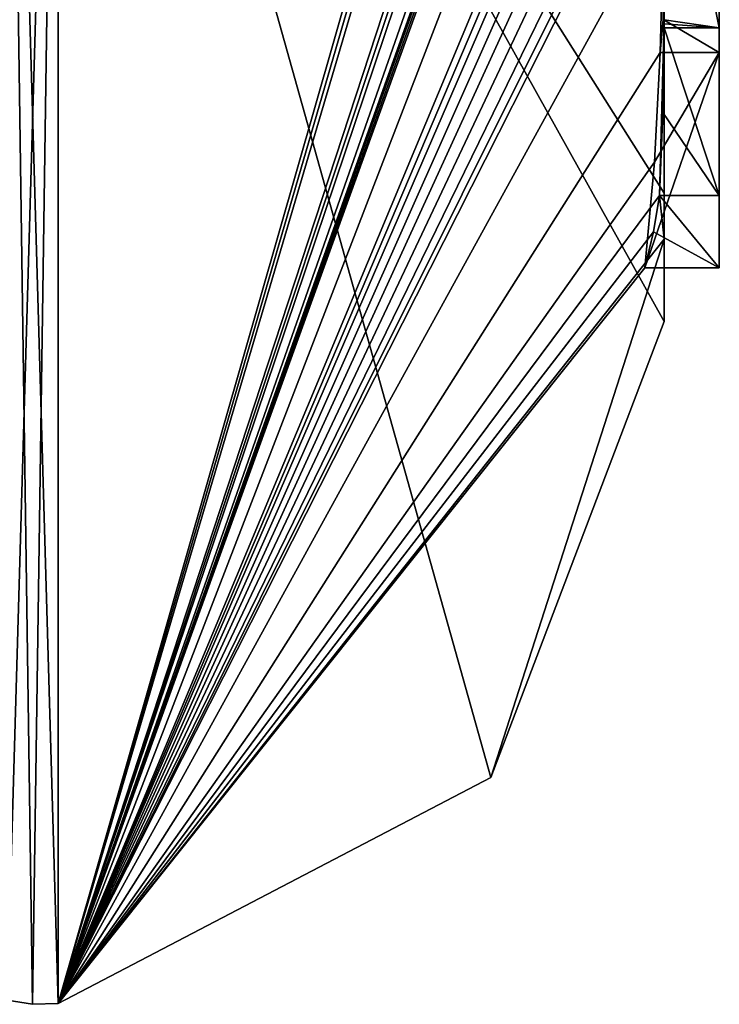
# Model space of a CAD drawing. Extents: x -23 to 700, y -1999 to -1.
# Tile 213 of 224: x 692.06 to 694.6, y -49.98 to -46.4. Entities that reach past the tile are written whole.
import ezdxf

# ---------------------------------------------------------------- set-up
doc = ezdxf.new("R2010")
doc.units = 0
doc.header["$LTSCALE"] = 5.485125
for name, color, linetype in [('1592', 7, 'CONTINUOUS'), ('1597', 7, 'CONTINUOUS'), ('1598', 7, 'CONTINUOUS'), ('1605', 7, 'CONTINUOUS'), ('1606', 7, 'CONTINUOUS'), ('1628', 7, 'CONTINUOUS'), ('1641', 7, 'CONTINUOUS'), ('1642', 7, 'CONTINUOUS'), ('1756', 7, 'CONTINUOUS'), ('1764', 7, 'CONTINUOUS'), ('1765', 7, 'CONTINUOUS')]:
    doc.layers.add(name, color=color, linetype=linetype)

msp = doc.modelspace()

# ---------------------------------------------------------------- linework, layer by layer
at = {"layer": '1592', "linetype": 'CONTINUOUS'}
for points in [[(694.4, -45.4289, 5.8867), (694.4, -46.4027, 6.449), (694.4, -46.0083, 4.8832), (694.4, -45.4289, 5.8867)], [(694.4, -47.0336, -4.2391), (694.4, -45.7984, -7.9665), (694.4, -46.4027, 6.449), (694.4, -47.0336, -4.2391)], [(694.4, -46.4027, 6.449), (694.4, -45.7984, -7.9665), (694.4, -46.1, -0.0124), (694.4, -46.4027, 6.449)], [(694.4, -46.0083, 4.8832), (694.4, -46.4027, 6.449), (694.4, -46.0213, 1.6862), (694.4, -46.0083, 4.8832)], [(694.4, -46.0213, 1.6862), (694.4, -46.4027, 6.449), (694.4, -46.1, -0.0124), (694.4, -46.0213, 1.6862)], [(694.4, -47.2014, 3.4001), (694.4, -47.0336, -4.2391), (694.4, -46.4027, 6.449), (694.4, -47.2014, 3.4001)], [(694.4, -47.5), (694.4, -47.0336, -4.2391), (694.4, -47.2014, 3.4001), (694.4, -47.5)]]:
    msp.add_3dface(points, dxfattribs=at)
at = {"layer": '1597', "linetype": 'CONTINUOUS'}
for points in [[(694.3429, -42.5961, 13.7189), (694.3341, -42.5125, 13.8636), (692.1949, -49.9825), (694.3429, -42.5961, 13.7189)], [(692.1949, -49.9825), (694.3341, -42.5125, 13.8636), (692.1949, -43.544, 15.544), (692.1949, -49.9825)], [(694.3508, -42.6805, 13.5727), (694.3429, -42.5961, 13.7189), (692.1949, -49.9825), (694.3508, -42.6805, 13.5727)], [(694.3867, -43.2981, 12.5029), (694.3508, -42.6805, 13.5727), (692.1949, -49.9825), (694.3867, -43.2981, 12.5029)], [(694.3893, -43.3819, 12.3577), (694.3867, -43.2981, 12.5029), (692.1949, -49.9825), (694.3893, -43.3819, 12.3577)], [(694.3915, -43.4661, 12.212), (694.3893, -43.3819, 12.3577), (692.1949, -49.9825), (694.3915, -43.4661, 12.212)], [(694.3958, -43.6968, 11.8124), (694.3915, -43.4661, 12.212), (692.1949, -49.9825), (694.3958, -43.6968, 11.8124)], [(694.3969, -43.787, 11.656), (694.3958, -43.6968, 11.8124), (692.1949, -49.9825), (694.3969, -43.787, 11.656)], [(694.3978, -43.8775, 11.4994), (694.3969, -43.787, 11.656), (692.1949, -49.9825), (694.3978, -43.8775, 11.4994)], [(694.4, -44.2671, 10.7532), (694.4, -43.8058, 11.4205), (692.1949, -49.9825), (694.4, -44.2671, 10.7532)], [(694.4, -43.8058, 11.4205), (694.3995, -43.8416, 11.46), (692.1949, -49.9825), (694.4, -43.8058, 11.4205)], [(694.3995, -43.8416, 11.46), (694.3978, -43.8775, 11.4994), (692.1949, -49.9825), (694.3995, -43.8416, 11.46)], [(694.4, -44.7017, 10.0683), (694.4, -44.2671, 10.7532), (692.1949, -49.9825), (694.4, -44.7017, 10.0683)], [(694.4, -44.7949, 9.9103), (694.4, -44.7017, 10.0683), (692.1949, -49.9825), (694.4, -44.7949, 9.9103)], [(694.4, -44.8863, 9.752), (694.4, -44.7949, 9.9103), (692.1949, -49.9825), (694.4, -44.8863, 9.752)], [(694.4, -45.024, 9.5097), (694.4, -44.8863, 9.752), (692.1949, -49.9825), (694.4, -45.024, 9.5097)], [(694.4, -45.1649, 9.2696), (694.4, -45.024, 9.5097), (692.1949, -49.9825), (694.4, -45.1649, 9.2696)], [(694.3999, -45.3164, 9.0071), (694.4, -45.1649, 9.2696), (692.1949, -49.9825), (694.3999, -45.3164, 9.0071)], [(694.3998, -45.4678, 8.7448), (694.3999, -45.3164, 9.0071), (692.1949, -49.9825), (694.3998, -45.4678, 8.7448)], [(694.3998, -45.5639, 8.5462), (694.3998, -45.4678, 8.7448), (692.1949, -49.9825), (694.3998, -45.5639, 8.5462)], [(694.4, -45.6238, 8.3457), (694.3998, -45.5639, 8.5462), (692.1949, -49.9825), (694.4, -45.6238, 8.3457)], [(694.4, -45.9704, 7.5706), (694.4, -45.6238, 8.3457), (692.1949, -49.9825), (694.4, -45.9704, 7.5706)], [(694.3852, -46.5214, 6.9201), (694.4, -45.9704, 7.5706), (692.1949, -49.9825), (694.3852, -46.5214, 6.9201)], [(694.3963, -46.4022, 6.8513), (694.4, -45.9704, 7.5706), (694.3852, -46.5214, 6.9201), (694.3963, -46.4022, 6.8513)], [(694.4, -47.2014, 3.4001), (694.4, -46.4027, 6.449), (694.3825, -47.0415, 5.411), (694.4, -47.2014, 3.4001)], [(694.3825, -47.0415, 5.411), (694.4, -46.4027, 6.449), (694.3951, -46.7404, 5.9326), (694.3825, -47.0415, 5.411)], [(694.3951, -46.7404, 5.9326), (694.4, -46.4027, 6.449), (694.3999, -46.4176, 6.4575), (694.3951, -46.7404, 5.9326)], [(694.3998, -46.4324, 6.4661), (694.3951, -46.7404, 5.9326), (694.3999, -46.4176, 6.4575), (694.3998, -46.4324, 6.4661)], [(694.3645, -46.9212, 6.2275), (694.3852, -46.5214, 6.9201), (692.1949, -49.9825), (694.3645, -46.9212, 6.2275)], [(694.3293, -47.3048, 5.563), (694.3645, -46.9212, 6.2275), (692.1949, -49.9825), (694.3293, -47.3048, 5.563)], [(694.4, -47.2014, 3.4001), (694.3825, -47.0415, 5.411), (692.1949, -49.9825), (694.4, -47.2014, 3.4001)], [(694.3825, -47.0415, 5.411), (694.3603, -47.174, 5.4875), (692.1949, -49.9825), (694.3825, -47.0415, 5.411)], [(694.3603, -47.174, 5.4875), (694.3293, -47.3048, 5.563), (692.1949, -49.9825), (694.3603, -47.174, 5.4875)], [(693.7691, -49.1602), (694.4, -47.2014, 3.4001), (692.1949, -49.9825), (693.7691, -49.1602)], [(694.4, -47.5), (694.4, -47.2014, 3.4001), (693.7691, -49.1602), (694.4, -47.5)]]:
    msp.add_3dface(points, dxfattribs=at)
at = {"layer": '1598', "linetype": 'CONTINUOUS'}
for points in [[(694.4, -47.0336, -4.2391), (694.4, -47.5), (692.1949, -43.544, -15.544), (694.4, -47.0336, -4.2391)], [(694.4, -47.0336, -4.2391), (692.1949, -43.544, -15.544), (694.3979, -45.8875, -8.0179), (694.4, -47.0336, -4.2391)], [(694.4, -47.5), (693.7691, -49.1602), (692.1949, -43.544, -15.544), (694.4, -47.5)], [(693.7691, -49.1602), (692.1949, -49.9825), (692.1949, -43.544, -15.544), (693.7691, -49.1602)], [(694.4, -45.7984, -7.9665), (694.4, -47.0336, -4.2391), (694.3979, -45.8875, -8.0179), (694.4, -45.7984, -7.9665)]]:
    msp.add_3dface(points, dxfattribs=at)
at = {"layer": '1605', "linetype": 'CONTINUOUS'}
for points in [[(692.0094, -49.9698, 0), (692.1949, -43.544, 15.544), (692.0094, -43.535, 15.535), (692.0094, -49.9698, 0)], [(692.1949, -43.544, 15.544), (692.0094, -49.9698, 0), (692.1016, -49.9849, 0), (692.1949, -43.544, 15.544)], [(692.1949, -49.9825), (692.1949, -43.544, 15.544), (692.1016, -49.9849, 0), (692.1949, -49.9825)]]:
    msp.add_3dface(points, dxfattribs=at)
at = {"layer": '1606', "linetype": 'CONTINUOUS'}
for points in [[(692.1949, -43.544, -15.544), (692.1949, -49.9825), (692.0094, -43.535, -15.535), (692.1949, -43.544, -15.544)], [(692.0094, -43.535, -15.535), (692.1949, -49.9825), (692.1016, -49.9849, 0), (692.0094, -43.535, -15.535)], [(692.0094, -49.9698, 0), (692.0094, -43.535, -15.535), (692.1016, -49.9849, 0), (692.0094, -49.9698, 0)]]:
    msp.add_3dface(points, dxfattribs=at)
at = {"layer": '1628', "linetype": 'CONTINUOUS'}
for points in [[(694.6, -43.9233, 5.4201), (694.6, -46.5214, 6.9201), (694.6, -46.4324, 6.4661), (694.6, -43.9233, 5.4201)], [(694.6, -45.4289, 5.8867), (694.6, -43.9233, 5.4201), (694.6, -46.4324, 6.4661), (694.6, -45.4289, 5.8867)], [(694.6, -47.3048, 5.563), (694.6, -47.0415, 5.411), (694.6, -46.4324, 6.4661), (694.6, -47.3048, 5.563)], [(694.6, -46.5214, 6.9201), (694.6, -47.3048, 5.563), (694.6, -46.4324, 6.4661), (694.6, -46.5214, 6.9201)]]:
    msp.add_3dface(points, dxfattribs=at)
at = {"layer": '1641', "linetype": 'CONTINUOUS'}
for points in [[(694.3951, -46.7404, 5.9326), (694.3998, -46.4324, 6.4661), (694.6, -47.0415, 5.411), (694.3951, -46.7404, 5.9326)], [(694.6, -47.0415, 5.411), (694.3998, -46.4324, 6.4661), (694.6, -46.4324, 6.4661), (694.6, -47.0415, 5.411)], [(694.3825, -47.0415, 5.411), (694.3951, -46.7404, 5.9326), (694.6, -47.0415, 5.411), (694.3825, -47.0415, 5.411)]]:
    msp.add_3dface(points, dxfattribs=at)
at = {"layer": '1642', "linetype": 'CONTINUOUS'}
for points in [[(694.3603, -47.174, 5.4875), (694.3825, -47.0415, 5.411), (694.6, -47.3048, 5.563), (694.3603, -47.174, 5.4875)], [(694.3825, -47.0415, 5.411), (694.6, -47.0415, 5.411), (694.6, -47.3048, 5.563), (694.3825, -47.0415, 5.411)], [(694.3293, -47.3048, 5.563), (694.3603, -47.174, 5.4875), (694.6, -47.3048, 5.563), (694.3293, -47.3048, 5.563)]]:
    msp.add_3dface(points, dxfattribs=at)
at = {"layer": '1756', "linetype": 'CONTINUOUS'}
for points in [[(694.4, -46.4027, 6.449), (694.4, -45.4289, 5.8867), (694.6, -46.4324, 6.4661), (694.4, -46.4027, 6.449)], [(694.4, -45.4289, 5.8867), (694.6, -45.4289, 5.8867), (694.6, -46.4324, 6.4661), (694.4, -45.4289, 5.8867)], [(694.3998, -46.4324, 6.4661), (694.3999, -46.4176, 6.4575), (694.6, -46.4324, 6.4661), (694.3998, -46.4324, 6.4661)], [(694.3999, -46.4176, 6.4575), (694.4, -46.4027, 6.449), (694.6, -46.4324, 6.4661), (694.3999, -46.4176, 6.4575)]]:
    msp.add_3dface(points, dxfattribs=at)
at = {"layer": '1764', "linetype": 'CONTINUOUS'}
for points in [[(694.3963, -46.4022, 6.8513), (694.6, -46.5214, 6.9201), (694.6, -43.9233, 5.4201), (694.3963, -46.4022, 6.8513)], [(694.3963, -46.4022, 6.8513), (694.3852, -46.5214, 6.9201), (694.6, -46.5214, 6.9201), (694.3963, -46.4022, 6.8513)]]:
    msp.add_3dface(points, dxfattribs=at)
at = {"layer": '1765', "linetype": 'CONTINUOUS'}
for points in [[(694.3645, -46.9212, 6.2275), (694.3293, -47.3048, 5.563), (694.6, -46.5214, 6.9201), (694.3645, -46.9212, 6.2275)], [(694.3293, -47.3048, 5.563), (694.6, -47.3048, 5.563), (694.6, -46.5214, 6.9201), (694.3293, -47.3048, 5.563)], [(694.3852, -46.5214, 6.9201), (694.3645, -46.9212, 6.2275), (694.6, -46.5214, 6.9201), (694.3852, -46.5214, 6.9201)]]:
    msp.add_3dface(points, dxfattribs=at)

doc.saveas('drawing.dxf')
